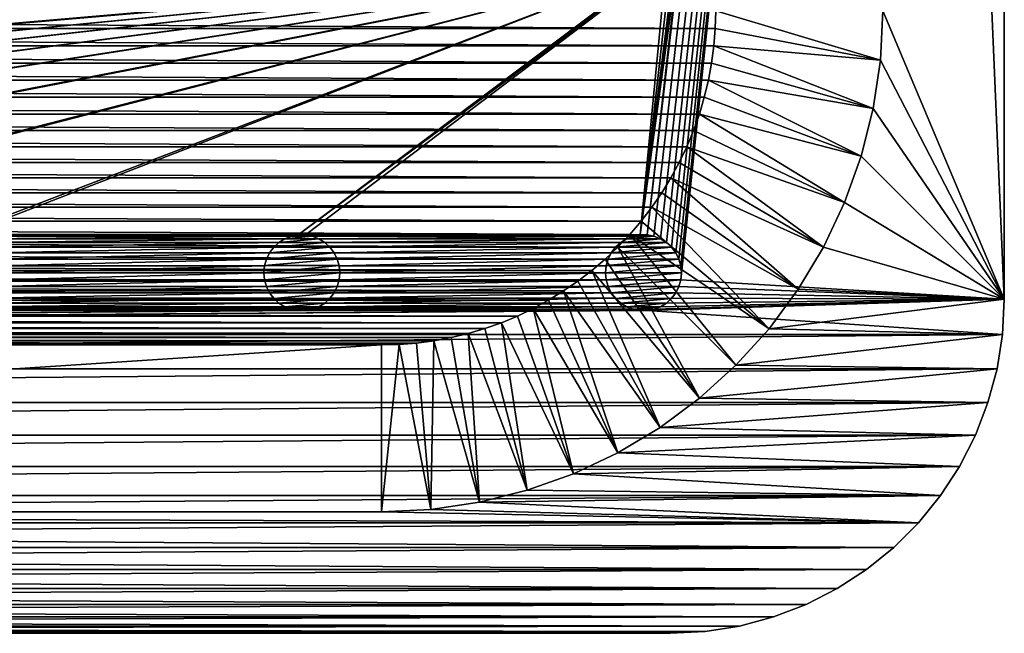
# Model space of a CAD drawing. Header units: metres. Extents: x -125 to 125, y -125 to 125.
# Tile 33 of 71: x 60 to 125, y -125 to -85. Entities that reach past the tile are written whole.
import ezdxf

# ---------------------------------------------------------------- set-up
doc = ezdxf.new("R2010")
doc.units = ezdxf.units.M
doc.layers.add('solid_P35300', color=7, linetype='CONTINUOUS')

msp = doc.modelspace()

# ---------------------------------------------------------------- linework, layer by layer
at = {"layer": 'solid_P35300'}
for points in [[(101.482323, -98.761269, 5.5), (101.932526, -98.845589, 5.5), (125, 103, 5.5)], [(103.705475, -79.215523, 5.5), (101.482323, -98.761269, 5.5), (125, 103, 5.5)], [(101.932526, -98.845589, 5.5), (102.365715, -99.0131, 5.5), (125, 103, 5.5)], [(102.365715, -99.0131, 5.5), (102.755196, -99.254807, 5.5), (125, 103, 5.5)], [(102.755196, -99.254807, 5.5), (103.098366, -99.566902, 5.5), (125, 103, 5.5)], [(103.098366, -99.566902, 5.5), (103.374451, -99.933693, 5.5), (125, 103, 5.5)], [(103.374451, -99.933693, 5.5), (103.581451, -100.347717, 5.5), (125, 103, 5.5)], [(103.581451, -100.347717, 5.5), (103.705475, -100.784477, 5.5), (125, 103, 5.5)], [(103.705475, -101.715523, 5.5), (125, -103, 5.5), (125, 103, 5.5)], [(103.75, -101.25, 5.5), (103.705475, -101.715523, 5.5), (125, 103, 5.5)], [(103.705475, -100.784477, 5.5), (103.75, -101.25, 5.5), (125, 103, 5.5)], [(117, 84, 3.5), (125, 103, 3.5), (125, -103, 3.5)], [(125, 103, 3.5), (125, 103, 5.5), (125, -103, 5.5)], [(125, 103, 3.5), (125, -103, 5.5), (125, -103, 3.5)], [(117, 84, 3.5), (125, -103, 3.5), (117, -84, 3.5)], [(103.705475, -79.215523, 5.5), (101.017677, -98.761269, 5.5), (101.482323, -98.761269, 5.5)], [(103.705475, -79.215523, 5.5), (103.581451, -79.652283, 5.5), (101.017677, -98.761269, 5.5)], [(103.581451, -79.652283, 5.5), (103.374451, -80.066307, 5.5), (101.017677, -98.761269, 5.5)], [(103.374451, -80.066307, 5.5), (103.098366, -80.433098, 5.5), (101.017677, -98.761269, 5.5)], [(78.517677, -98.761269, 5.5), (102.755196, -80.745193, 5.5), (102.365715, -80.9869, 5.5)], [(78.517677, -98.761269, 5.5), (78.982323, -98.761269, 5.5), (102.755196, -80.745193, 5.5)], [(78.517677, -98.761269, 5.5), (102.365715, -80.9869, 5.5), (101.932526, -81.154411, 5.5)], [(78.982323, -98.761269, 5.5), (101.017677, -98.761269, 5.5), (102.755196, -80.745193, 5.5)], [(103.098366, -80.433098, 5.5), (102.755196, -80.745193, 5.5), (101.017677, -98.761269, 5.5)], [(101.482323, -81.238731, 5.5), (-101.482323, -98.761269, 5.5), (-101.017677, -98.761269, 5.5)], [(78.982323, -81.238731, 5.5), (78.517677, -81.238731, 5.5), (-101.482323, -98.761269, 5.5)], [(56.482323, -81.238731, 5.5), (-101.482323, -98.761269, 5.5), (78.517677, -81.238731, 5.5)], [(101.017677, -81.238731, 5.5), (78.982323, -81.238731, 5.5), (-101.482323, -98.761269, 5.5)], [(101.482323, -81.238731, 5.5), (101.017677, -81.238731, 5.5), (-101.482323, -98.761269, 5.5)], [(-78.982323, -98.761269, 5.5), (101.482323, -81.238731, 5.5), (-101.017677, -98.761269, 5.5)], [(-78.982323, -98.761269, 5.5), (-78.517677, -98.761269, 5.5), (101.482323, -81.238731, 5.5)], [(-56.482323, -98.761269, 5.5), (101.482323, -81.238731, 5.5), (-78.517677, -98.761269, 5.5)], [(-56.482323, -98.761269, 5.5), (-56.017677, -98.761269, 5.5), (101.482323, -81.238731, 5.5)], [(-33.982323, -98.761269, 5.5), (101.482323, -81.238731, 5.5), (-56.017677, -98.761269, 5.5)], [(-33.982323, -98.761269, 5.5), (-33.517677, -98.761269, 5.5), (101.482323, -81.238731, 5.5)], [(-11.482323, -98.761269, 5.5), (101.482323, -81.238731, 5.5), (-33.517677, -98.761269, 5.5)], [(-11.482323, -98.761269, 5.5), (-11.017677, -98.761269, 5.5), (101.482323, -81.238731, 5.5)], [(11.017677, -98.761269, 5.5), (101.482323, -81.238731, 5.5), (-11.017677, -98.761269, 5.5)], [(11.017677, -98.761269, 5.5), (101.932526, -81.154411, 5.5), (101.482323, -81.238731, 5.5)], [(11.017677, -98.761269, 5.5), (11.482323, -98.761269, 5.5), (101.932526, -81.154411, 5.5)], [(11.482323, -98.761269, 5.5), (33.517677, -98.761269, 5.5), (101.932526, -81.154411, 5.5)], [(33.517677, -98.761269, 5.5), (33.982323, -98.761269, 5.5), (101.932526, -81.154411, 5.5)], [(33.982323, -98.761269, 5.5), (56.017677, -98.761269, 5.5), (101.932526, -81.154411, 5.5)], [(56.017677, -98.761269, 5.5), (56.482323, -98.761269, 5.5), (101.932526, -81.154411, 5.5)], [(101.932526, -81.154411, 5.5), (56.482323, -98.761269, 5.5), (78.517677, -98.761269, 5.5)], [(105.968353, -85.16066), (-105.968353, -85.16066), (-106, -84)], [(106, -84), (105.968353, -85.16066), (-106, -84)], [(116.838432, -87.249916, 3.5), (105.968353, -85.16066), (106, -84)], [(117, -84, 3.5), (116.838432, -87.249916, 3.5), (106, -84)], [(117, -84, 3.5), (125, -103, 3.5), (116.838432, -87.249916, 3.5)], [(105.877739, -86.309586), (-105.877739, -86.309586), (-105.968353, -85.16066)], [(105.968353, -85.16066), (105.877739, -86.309586), (-105.968353, -85.16066)], [(116.838432, -87.249916, 3.5), (105.877739, -86.309586), (105.968353, -85.16066)], [(105.728157, -87.446785), (-105.728157, -87.446785), (-105.877739, -86.309586)], [(105.877739, -86.309586), (105.728157, -87.446785), (-105.877739, -86.309586)], [(116.365913, -90.437981, 3.5), (105.728157, -87.446785), (105.877739, -86.309586)], [(116.838432, -87.249916, 3.5), (116.365913, -90.437981, 3.5), (105.877739, -86.309586)], [(105.519508, -88.572586), (-105.519508, -88.572586), (-105.728157, -87.446785)], [(105.728157, -87.446785), (105.519508, -88.572586), (-105.728157, -87.446785)], [(116.365913, -90.437981, 3.5), (105.519508, -88.572586), (105.728157, -87.446785)], [(116.838432, -87.249916, 3.5), (125, -103, 3.5), (116.365913, -90.437981, 3.5)], [(105.25032, -89.691872), (-105.25032, -89.691872), (-105.519508, -88.572586)], [(105.519508, -88.572586), (105.25032, -89.691872), (-105.519508, -88.572586)], [(115.577934, -93.579063, 3.5), (105.25032, -89.691872), (105.519508, -88.572586)], [(116.365913, -90.437981, 3.5), (115.577934, -93.579063, 3.5), (105.519508, -88.572586)], [(104.922157, -90.799431), (-104.922157, -90.799431), (-105.25032, -89.691872)], [(105.25032, -89.691872), (104.922157, -90.799431), (-105.25032, -89.691872)], [(115.577934, -93.579063, 3.5), (104.922157, -90.799431), (105.25032, -89.691872)], [(116.365913, -90.437981, 3.5), (125, -103, 3.5), (115.577934, -93.579063, 3.5)], [(104.537773, -91.88623), (-104.537773, -91.88623), (-104.922157, -90.799431)], [(104.922157, -90.799431), (104.537773, -91.88623), (-104.922157, -90.799431)], [(114.488022, -96.628555, 3.5), (104.537773, -91.88623), (104.922157, -90.799431)], [(115.577934, -93.579063, 3.5), (114.488022, -96.628555, 3.5), (104.922157, -90.799431)], [(104.098808, -92.945992), (-104.098808, -92.945992), (-104.537773, -91.88623)], [(104.537773, -91.88623), (104.098808, -92.945992), (-104.537773, -91.88623)], [(114.488022, -96.628555, 3.5), (104.098808, -92.945992), (104.537773, -91.88623)], [(103.602127, -93.986282), (-103.602127, -93.986282), (-104.098808, -92.945992)], [(104.098808, -92.945992), (103.602127, -93.986282), (-104.098808, -92.945992)], [(113.102394, -99.55555, 3.5), (103.602127, -93.986282), (104.098808, -92.945992)], [(114.488022, -96.628555, 3.5), (113.102394, -99.55555, 3.5), (104.098808, -92.945992)], [(103.051003, -95.001488), (-103.051003, -95.001488), (-103.602127, -93.986282)], [(103.602127, -93.986282), (103.051003, -95.001488), (-103.602127, -93.986282)], [(113.102394, -99.55555, 3.5), (103.051003, -95.001488), (103.602127, -93.986282)], [(115.577934, -93.579063, 3.5), (125, -103, 3.5), (114.488022, -96.628555, 3.5)], [(102.449898, -95.983284), (-102.449898, -95.983284), (-103.051003, -95.001488)], [(103.051003, -95.001488), (102.449898, -95.983284), (-103.051003, -95.001488)], [(111.438499, -102.333817, 3.5), (102.449898, -95.983284), (103.051003, -95.001488)], [(113.102394, -99.55555, 3.5), (111.438499, -102.333817, 3.5), (103.051003, -95.001488)], [(101.79969, -96.928932), (-101.79969, -96.928932), (-102.449898, -95.983284)], [(102.449898, -95.983284), (101.79969, -96.928932), (-102.449898, -95.983284)], [(111.438499, -102.333817, 3.5), (101.79969, -96.928932), (102.449898, -95.983284)], [(101.096916, -97.844215), (-101.096916, -97.844215), (-101.79969, -96.928932)], [(101.79969, -96.928932), (101.096916, -97.844215), (-101.79969, -96.928932)], [(109.508461, -104.93425, 3.5), (101.096916, -97.844215), (101.79969, -96.928932)], [(111.438499, -102.333817, 3.5), (109.508461, -104.93425, 3.5), (101.79969, -96.928932)], [(114.488022, -96.628555, 3.5), (125, -103, 3.5), (113.102394, -99.55555, 3.5)], [(100.347137, -98.72245), (-100.347137, -98.72245), (-101.096916, -97.844215)], [(101.096916, -97.844215), (100.347137, -98.72245), (-101.096916, -97.844215)], [(109.508461, -104.93425, 3.5), (100.347137, -98.72245), (101.096916, -97.844215)], [(99.556351, -99.556351), (-99.556351, -99.556351), (-100.347137, -98.72245)], [(100.347137, -98.72245), (99.556351, -99.556351), (-100.347137, -98.72245)], [(56.482323, -98.761269, 5.5), (56.932526, -98.845589, 5.5), (78.517677, -98.761269, 5.5)], [(56.932526, -98.845589, 5.5), (78.067474, -98.845589, 5.5), (78.517677, -98.761269, 5.5)], [(56.932526, -98.845589, 5.5), (57.365715, -99.0131, 5.5), (78.067474, -98.845589, 5.5)], [(57.365715, -99.0131, 5.5), (77.634285, -99.0131, 5.5), (78.067474, -98.845589, 5.5)], [(57.365715, -99.0131, 5.5), (57.755196, -99.254807, 5.5), (77.634285, -99.0131, 5.5)], [(57.755196, -99.254807, 5.5), (77.244804, -99.254807, 5.5), (77.634285, -99.0131, 5.5)], [(77.637993, -99.011444, 8), (77.244804, -99.254807, 5.5), (77.242737, -99.256905, 8)], [(79.862007, -99.011444, 8), (77.637993, -99.011444, 8), (77.242737, -99.256905, 8)], [(80.257263, -99.256905, 8), (79.862007, -99.011444, 8), (77.242737, -99.256905, 8)], [(77.637993, -99.011444, 8), (77.634285, -99.0131, 5.5), (77.244804, -99.254807, 5.5)], [(78.064003, -98.846947, 8), (78.067474, -98.845589, 5.5), (77.634285, -99.0131, 5.5)], [(78.064003, -98.846947, 8), (77.634285, -99.0131, 5.5), (77.637993, -99.011444, 8)], [(79.435997, -98.846947, 8), (78.064003, -98.846947, 8), (77.637993, -99.011444, 8)], [(79.862007, -99.011444, 8), (79.435997, -98.846947, 8), (77.637993, -99.011444, 8)], [(78.521812, -98.761147, 8), (78.067474, -98.845589, 5.5), (78.064003, -98.846947, 8)], [(78.978188, -98.761147, 8), (78.521812, -98.761147, 8), (78.064003, -98.846947, 8)], [(79.435997, -98.846947, 8), (78.978188, -98.761147, 8), (78.064003, -98.846947, 8)], [(78.521812, -98.761147, 8), (78.517677, -98.761269, 5.5), (78.067474, -98.845589, 5.5)], [(78.978188, -98.761147, 8), (78.982323, -98.761269, 5.5), (78.517677, -98.761269, 5.5)], [(78.978188, -98.761147, 8), (78.517677, -98.761269, 5.5), (78.521812, -98.761147, 8)], [(79.435997, -98.846947, 8), (78.982323, -98.761269, 5.5), (78.978188, -98.761147, 8)], [(78.982323, -98.761269, 5.5), (79.432526, -98.845589, 5.5), (101.017677, -98.761269, 5.5)], [(79.435997, -98.846947, 8), (79.432526, -98.845589, 5.5), (78.982323, -98.761269, 5.5)], [(79.432526, -98.845589, 5.5), (100.567474, -98.845589, 5.5), (101.017677, -98.761269, 5.5)], [(79.432526, -98.845589, 5.5), (79.865715, -99.0131, 5.5), (100.567474, -98.845589, 5.5)], [(79.862007, -99.011444, 8), (79.865715, -99.0131, 5.5), (79.432526, -98.845589, 5.5)], [(79.862007, -99.011444, 8), (79.432526, -98.845589, 5.5), (79.435997, -98.846947, 8)], [(80.257263, -99.256905, 8), (79.865715, -99.0131, 5.5), (79.862007, -99.011444, 8)], [(79.865715, -99.0131, 5.5), (100.134285, -99.0131, 5.5), (100.567474, -98.845589, 5.5)], [(79.865715, -99.0131, 5.5), (80.255196, -99.254807, 5.5), (100.134285, -99.0131, 5.5)], [(80.257263, -99.256905, 8), (80.255196, -99.254807, 5.5), (79.865715, -99.0131, 5.5)], [(80.255196, -99.254807, 5.5), (99.744804, -99.254807, 5.5), (100.134285, -99.0131, 5.5)], [(107.334526, -107.334526, 3.5), (99.556351, -99.556351), (100.347137, -98.72245)], [(100.137993, -99.011444, 8), (99.744804, -99.254807, 5.5), (99.742737, -99.256905, 8)], [(102.362007, -99.011444, 8), (100.137993, -99.011444, 8), (99.742737, -99.256905, 8)], [(102.757263, -99.256905, 8), (102.362007, -99.011444, 8), (99.742737, -99.256905, 8)], [(100.137993, -99.011444, 8), (100.134285, -99.0131, 5.5), (99.744804, -99.254807, 5.5)], [(100.564003, -98.846947, 8), (100.567474, -98.845589, 5.5), (100.134285, -99.0131, 5.5)], [(100.564003, -98.846947, 8), (100.134285, -99.0131, 5.5), (100.137993, -99.011444, 8)], [(101.935997, -98.846947, 8), (100.564003, -98.846947, 8), (100.137993, -99.011444, 8)], [(102.362007, -99.011444, 8), (101.935997, -98.846947, 8), (100.137993, -99.011444, 8)], [(109.508461, -104.93425, 3.5), (107.334526, -107.334526, 3.5), (100.347137, -98.72245)], [(101.021812, -98.761147, 8), (100.567474, -98.845589, 5.5), (100.564003, -98.846947, 8)], [(101.478188, -98.761147, 8), (101.021812, -98.761147, 8), (100.564003, -98.846947, 8)], [(101.935997, -98.846947, 8), (101.478188, -98.761147, 8), (100.564003, -98.846947, 8)], [(101.021812, -98.761147, 8), (101.017677, -98.761269, 5.5), (100.567474, -98.845589, 5.5)], [(101.478188, -98.761147, 8), (101.482323, -98.761269, 5.5), (101.017677, -98.761269, 5.5)], [(101.478188, -98.761147, 8), (101.017677, -98.761269, 5.5), (101.021812, -98.761147, 8)], [(101.935997, -98.846947, 8), (101.482323, -98.761269, 5.5), (101.478188, -98.761147, 8)], [(101.935997, -98.846947, 8), (101.932526, -98.845589, 5.5), (101.482323, -98.761269, 5.5)], [(102.362007, -99.011444, 8), (102.365715, -99.0131, 5.5), (101.932526, -98.845589, 5.5)], [(102.362007, -99.011444, 8), (101.932526, -98.845589, 5.5), (101.935997, -98.846947, 8)], [(102.757263, -99.256905, 8), (102.365715, -99.0131, 5.5), (102.362007, -99.011444, 8)], [(102.757263, -99.256905, 8), (102.755196, -99.254807, 5.5), (102.365715, -99.0131, 5.5)], [(98.72245, -100.347137), (-98.72245, -100.347137), (-99.556351, -99.556351)], [(99.556351, -99.556351), (98.72245, -100.347137), (-99.556351, -99.556351)], [(57.755196, -99.254807, 5.5), (58.098362, -99.566902, 5.5), (77.244804, -99.254807, 5.5)], [(58.098362, -99.566902, 5.5), (76.901634, -99.566902, 5.5), (77.244804, -99.254807, 5.5)], [(58.098362, -99.566902, 5.5), (58.374451, -99.933693, 5.5), (76.901634, -99.566902, 5.5)], [(58.374451, -99.933693, 5.5), (76.625549, -99.933693, 5.5), (76.901634, -99.566902, 5.5)], [(76.904007, -99.564438, 8), (76.625549, -99.933693, 5.5), (76.624977, -99.935532, 8)], [(80.595993, -99.564438, 8), (76.904007, -99.564438, 8), (76.624977, -99.935532, 8)], [(80.875023, -99.935532, 8), (80.595993, -99.564438, 8), (76.624977, -99.935532, 8)], [(76.904007, -99.564438, 8), (76.901634, -99.566902, 5.5), (76.625549, -99.933693, 5.5)], [(77.242737, -99.256905, 8), (77.244804, -99.254807, 5.5), (76.901634, -99.566902, 5.5)], [(77.242737, -99.256905, 8), (76.901634, -99.566902, 5.5), (76.904007, -99.564438, 8)], [(80.257263, -99.256905, 8), (77.242737, -99.256905, 8), (76.904007, -99.564438, 8)], [(80.595993, -99.564438, 8), (80.257263, -99.256905, 8), (76.904007, -99.564438, 8)], [(80.255196, -99.254807, 5.5), (80.598366, -99.566902, 5.5), (99.744804, -99.254807, 5.5)], [(80.595993, -99.564438, 8), (80.598366, -99.566902, 5.5), (80.255196, -99.254807, 5.5)], [(80.595993, -99.564438, 8), (80.255196, -99.254807, 5.5), (80.257263, -99.256905, 8)], [(80.875023, -99.935532, 8), (80.598366, -99.566902, 5.5), (80.595993, -99.564438, 8)], [(80.598366, -99.566902, 5.5), (99.401634, -99.566902, 5.5), (99.744804, -99.254807, 5.5)], [(80.598366, -99.566902, 5.5), (80.874451, -99.933693, 5.5), (99.401634, -99.566902, 5.5)], [(80.875023, -99.935532, 8), (80.874451, -99.933693, 5.5), (80.598366, -99.566902, 5.5)], [(80.874451, -99.933693, 5.5), (99.125549, -99.933693, 5.5), (99.401634, -99.566902, 5.5)], [(104.93425, -109.508461, 3.5), (98.72245, -100.347137), (99.556351, -99.556351)], [(99.404007, -99.564438, 8), (99.125549, -99.933693, 5.5), (99.124977, -99.935532, 8)], [(103.095993, -99.564438, 8), (99.404007, -99.564438, 8), (99.124977, -99.935532, 8)], [(103.375023, -99.935532, 8), (103.095993, -99.564438, 8), (99.124977, -99.935532, 8)], [(99.404007, -99.564438, 8), (99.401634, -99.566902, 5.5), (99.125549, -99.933693, 5.5)], [(99.742737, -99.256905, 8), (99.744804, -99.254807, 5.5), (99.401634, -99.566902, 5.5)], [(99.742737, -99.256905, 8), (99.401634, -99.566902, 5.5), (99.404007, -99.564438, 8)], [(102.757263, -99.256905, 8), (99.742737, -99.256905, 8), (99.404007, -99.564438, 8)], [(103.095993, -99.564438, 8), (102.757263, -99.256905, 8), (99.404007, -99.564438, 8)], [(107.334526, -107.334526, 3.5), (104.93425, -109.508461, 3.5), (99.556351, -99.556351)], [(103.095993, -99.564438, 8), (103.098366, -99.566902, 5.5), (102.755196, -99.254807, 5.5)], [(103.095993, -99.564438, 8), (102.755196, -99.254807, 5.5), (102.757263, -99.256905, 8)], [(103.375023, -99.935532, 8), (103.098366, -99.566902, 5.5), (103.095993, -99.564438, 8)], [(103.375023, -99.935532, 8), (103.374451, -99.933693, 5.5), (103.098366, -99.566902, 5.5)], [(113.102394, -99.55555, 3.5), (125, -103, 3.5), (111.438499, -102.333817, 3.5)], [(97.844215, -101.096916), (-97.844215, -101.096916), (-98.72245, -100.347137)], [(98.72245, -100.347137), (97.844215, -101.096916), (-98.72245, -100.347137)], [(58.374451, -99.933693, 5.5), (58.581455, -100.347717, 5.5), (76.625549, -99.933693, 5.5)], [(58.581455, -100.347717, 5.5), (76.418549, -100.347717, 5.5), (76.625549, -99.933693, 5.5)], [(58.581455, -100.347717, 5.5), (58.705479, -100.784477, 5.5), (76.418549, -100.347717, 5.5)], [(58.705479, -100.784477, 5.5), (76.294525, -100.784477, 5.5), (76.418549, -100.347717, 5.5)], [(76.419373, -100.345535, 8), (76.418549, -100.347717, 5.5), (76.294525, -100.784477, 5.5)], [(76.419373, -100.345535, 8), (76.294525, -100.784477, 5.5), (76.295753, -100.781639, 8)], [(81.080627, -100.345535, 8), (76.419373, -100.345535, 8), (76.295753, -100.781639, 8)], [(81.204247, -100.781639, 8), (81.080627, -100.345535, 8), (76.295753, -100.781639, 8)], [(76.624977, -99.935532, 8), (76.625549, -99.933693, 5.5), (76.418549, -100.347717, 5.5)], [(76.624977, -99.935532, 8), (76.418549, -100.347717, 5.5), (76.419373, -100.345535, 8)], [(80.875023, -99.935532, 8), (76.624977, -99.935532, 8), (76.419373, -100.345535, 8)], [(81.080627, -100.345535, 8), (80.875023, -99.935532, 8), (76.419373, -100.345535, 8)], [(80.874451, -99.933693, 5.5), (81.081451, -100.347717, 5.5), (99.125549, -99.933693, 5.5)], [(81.080627, -100.345535, 8), (81.081451, -100.347717, 5.5), (80.874451, -99.933693, 5.5)], [(81.080627, -100.345535, 8), (80.874451, -99.933693, 5.5), (80.875023, -99.935532, 8)], [(81.204247, -100.781639, 8), (81.081451, -100.347717, 5.5), (81.080627, -100.345535, 8)], [(81.081451, -100.347717, 5.5), (98.918549, -100.347717, 5.5), (99.125549, -99.933693, 5.5)], [(81.081451, -100.347717, 5.5), (81.205475, -100.784477, 5.5), (98.918549, -100.347717, 5.5)], [(81.204247, -100.781639, 8), (81.205475, -100.784477, 5.5), (81.081451, -100.347717, 5.5)], [(81.205475, -100.784477, 5.5), (98.794525, -100.784477, 5.5), (98.918549, -100.347717, 5.5)], [(104.93425, -109.508461, 3.5), (97.844215, -101.096916), (98.72245, -100.347137)], [(98.919373, -100.345535, 8), (98.918549, -100.347717, 5.5), (98.794525, -100.784477, 5.5)], [(98.919373, -100.345535, 8), (98.794525, -100.784477, 5.5), (98.795753, -100.781639, 8)], [(103.580627, -100.345535, 8), (98.919373, -100.345535, 8), (98.795753, -100.781639, 8)], [(103.704247, -100.781639, 8), (103.580627, -100.345535, 8), (98.795753, -100.781639, 8)], [(99.124977, -99.935532, 8), (99.125549, -99.933693, 5.5), (98.918549, -100.347717, 5.5)], [(99.124977, -99.935532, 8), (98.918549, -100.347717, 5.5), (98.919373, -100.345535, 8)], [(103.375023, -99.935532, 8), (99.124977, -99.935532, 8), (98.919373, -100.345535, 8)], [(103.580627, -100.345535, 8), (103.375023, -99.935532, 8), (98.919373, -100.345535, 8)], [(103.580627, -100.345535, 8), (103.581451, -100.347717, 5.5), (103.374451, -99.933693, 5.5)], [(103.580627, -100.345535, 8), (103.374451, -99.933693, 5.5), (103.375023, -99.935532, 8)], [(103.704247, -100.781639, 8), (103.581451, -100.347717, 5.5), (103.580627, -100.345535, 8)], [(103.704247, -100.781639, 8), (103.705475, -100.784477, 5.5), (103.581451, -100.347717, 5.5)], [(96.928932, -101.79969), (-96.928932, -101.79969), (-97.844215, -101.096916)], [(97.844215, -101.096916), (96.928932, -101.79969), (-97.844215, -101.096916)], [(58.705479, -100.784477, 5.5), (58.75, -101.25, 5.5), (76.294525, -100.784477, 5.5)], [(58.75, -101.25, 5.5), (76.25, -101.25, 5.5), (76.294525, -100.784477, 5.5)], [(76.295753, -100.781639, 8), (76.294525, -100.784477, 5.5), (76.25, -101.25, 5.5)], [(76.295753, -100.781639, 8), (76.25, -101.25, 5.5), (76.25, -101.25, 8)], [(81.204247, -100.781639, 8), (76.295753, -100.781639, 8), (76.25, -101.25, 8)], [(81.25, -101.25, 8), (81.204247, -100.781639, 8), (76.25, -101.25, 8)], [(81.25, -101.25, 8), (81.205475, -100.784477, 5.5), (81.204247, -100.781639, 8)], [(81.205475, -100.784477, 5.5), (81.25, -101.25, 5.5), (98.794525, -100.784477, 5.5)], [(81.25, -101.25, 8), (81.25, -101.25, 5.5), (81.205475, -100.784477, 5.5)], [(81.25, -101.25, 5.5), (98.75, -101.25, 5.5), (98.794525, -100.784477, 5.5)], [(102.333817, -111.438499, 3.5), (96.928932, -101.79969), (97.844215, -101.096916)], [(104.93425, -109.508461, 3.5), (102.333817, -111.438499, 3.5), (97.844215, -101.096916)], [(98.795753, -100.781639, 8), (98.794525, -100.784477, 5.5), (98.75, -101.25, 5.5)], [(98.795753, -100.781639, 8), (98.75, -101.25, 5.5), (98.75, -101.25, 8)], [(103.704247, -100.781639, 8), (98.795753, -100.781639, 8), (98.75, -101.25, 8)], [(103.75, -101.25, 8), (103.704247, -100.781639, 8), (98.75, -101.25, 8)], [(103.75, -101.25, 8), (103.705475, -100.784477, 5.5), (103.704247, -100.781639, 8)], [(103.75, -101.25, 8), (103.75, -101.25, 5.5), (103.705475, -100.784477, 5.5)], [(58.581455, -102.152283, 5.5), (76.418549, -102.152283, 5.5), (76.294525, -101.715523, 5.5)], [(58.705479, -101.715523, 5.5), (58.581455, -102.152283, 5.5), (76.294525, -101.715523, 5.5)], [(58.705479, -101.715523, 5.5), (76.294525, -101.715523, 5.5), (76.25, -101.25, 5.5)], [(58.75, -101.25, 5.5), (58.705479, -101.715523, 5.5), (76.25, -101.25, 5.5)], [(76.25, -101.25, 8), (76.25, -101.25, 5.5), (76.294525, -101.715523, 5.5)], [(76.295753, -101.718361, 8), (76.25, -101.25, 8), (76.294525, -101.715523, 5.5)], [(76.295753, -101.718361, 8), (81.25, -101.25, 8), (76.25, -101.25, 8)], [(76.295753, -101.718361, 8), (76.294525, -101.715523, 5.5), (76.418549, -102.152283, 5.5)], [(76.295753, -101.718361, 8), (81.204247, -101.718361, 8), (81.25, -101.25, 8)], [(76.295753, -101.718361, 8), (76.418549, -102.152283, 5.5), (76.419373, -102.154465, 8)], [(76.295753, -101.718361, 8), (76.419373, -102.154465, 8), (81.204247, -101.718361, 8)], [(76.419373, -102.154465, 8), (81.080627, -102.154465, 8), (81.204247, -101.718361, 8)], [(81.080627, -102.154465, 8), (81.081451, -102.152283, 5.5), (81.205475, -101.715523, 5.5)], [(81.080627, -102.154465, 8), (81.205475, -101.715523, 5.5), (81.204247, -101.718361, 8)], [(81.081451, -102.152283, 5.5), (98.918549, -102.152283, 5.5), (98.794525, -101.715523, 5.5)], [(81.205475, -101.715523, 5.5), (81.081451, -102.152283, 5.5), (98.794525, -101.715523, 5.5)], [(81.204247, -101.718361, 8), (81.205475, -101.715523, 5.5), (81.25, -101.25, 5.5)], [(81.204247, -101.718361, 8), (81.25, -101.25, 5.5), (81.25, -101.25, 8)], [(81.205475, -101.715523, 5.5), (98.794525, -101.715523, 5.5), (98.75, -101.25, 5.5)], [(81.25, -101.25, 5.5), (81.205475, -101.715523, 5.5), (98.75, -101.25, 5.5)], [(98.75, -101.25, 8), (98.75, -101.25, 5.5), (98.794525, -101.715523, 5.5)], [(98.795753, -101.718361, 8), (98.75, -101.25, 8), (98.794525, -101.715523, 5.5)], [(98.795753, -101.718361, 8), (103.75, -101.25, 8), (98.75, -101.25, 8)], [(98.795753, -101.718361, 8), (98.794525, -101.715523, 5.5), (98.918549, -102.152283, 5.5)], [(98.795753, -101.718361, 8), (103.704247, -101.718361, 8), (103.75, -101.25, 8)], [(98.795753, -101.718361, 8), (98.918549, -102.152283, 5.5), (98.919373, -102.154465, 8)], [(98.795753, -101.718361, 8), (98.919373, -102.154465, 8), (103.704247, -101.718361, 8)], [(98.919373, -102.154465, 8), (103.580627, -102.154465, 8), (103.704247, -101.718361, 8)], [(103.580627, -102.154465, 8), (103.581451, -102.152283, 5.5), (103.705475, -101.715523, 5.5)], [(103.580627, -102.154465, 8), (103.705475, -101.715523, 5.5), (103.704247, -101.718361, 8)], [(103.705475, -101.715523, 5.5), (103.581451, -102.152283, 5.5), (125, -103, 5.5)], [(103.704247, -101.718361, 8), (103.705475, -101.715523, 5.5), (103.75, -101.25, 5.5)], [(103.704247, -101.718361, 8), (103.75, -101.25, 5.5), (103.75, -101.25, 8)], [(95.983284, -102.449898), (-95.983284, -102.449898), (-96.928932, -101.79969)], [(96.928932, -101.79969), (95.983284, -102.449898), (-96.928932, -101.79969)], [(58.374451, -102.566307, 5.5), (76.625549, -102.566307, 5.5), (76.418549, -102.152283, 5.5)], [(58.581455, -102.152283, 5.5), (58.374451, -102.566307, 5.5), (76.418549, -102.152283, 5.5)], [(76.419373, -102.154465, 8), (76.418549, -102.152283, 5.5), (76.625549, -102.566307, 5.5)], [(76.419373, -102.154465, 8), (76.625549, -102.566307, 5.5), (76.624977, -102.564468, 8)], [(76.419373, -102.154465, 8), (76.624977, -102.564468, 8), (81.080627, -102.154465, 8)], [(76.624977, -102.564468, 8), (80.875023, -102.564468, 8), (81.080627, -102.154465, 8)], [(80.874451, -102.566307, 5.5), (99.125549, -102.566307, 5.5), (98.918549, -102.152283, 5.5)], [(81.081451, -102.152283, 5.5), (80.874451, -102.566307, 5.5), (98.918549, -102.152283, 5.5)], [(80.875023, -102.564468, 8), (80.874451, -102.566307, 5.5), (81.081451, -102.152283, 5.5)], [(80.875023, -102.564468, 8), (81.081451, -102.152283, 5.5), (81.080627, -102.154465, 8)], [(102.333817, -111.438499, 3.5), (95.983284, -102.449898), (96.928932, -101.79969)], [(98.919373, -102.154465, 8), (98.918549, -102.152283, 5.5), (99.125549, -102.566307, 5.5)], [(98.919373, -102.154465, 8), (99.125549, -102.566307, 5.5), (99.124977, -102.564468, 8)], [(98.919373, -102.154465, 8), (99.124977, -102.564468, 8), (103.580627, -102.154465, 8)], [(99.124977, -102.564468, 8), (103.375023, -102.564468, 8), (103.580627, -102.154465, 8)], [(103.581451, -102.152283, 5.5), (103.374451, -102.566307, 5.5), (125, -103, 5.5)], [(103.375023, -102.564468, 8), (103.374451, -102.566307, 5.5), (103.581451, -102.152283, 5.5)], [(103.375023, -102.564468, 8), (103.581451, -102.152283, 5.5), (103.580627, -102.154465, 8)], [(111.438499, -102.333817, 3.5), (125, -103, 3.5), (109.508461, -104.93425, 3.5)], [(95.001488, -103.051003), (-95.001488, -103.051003), (-95.983284, -102.449898)], [(95.983284, -102.449898), (95.001488, -103.051003), (-95.983284, -102.449898)], [(93.986282, -103.602127), (-93.986282, -103.602127), (-95.001488, -103.051003)], [(95.001488, -103.051003), (93.986282, -103.602127), (-95.001488, -103.051003)], [(57.755196, -103.245193, 5.5), (77.244804, -103.245193, 5.5), (76.901634, -102.933098, 5.5)], [(58.098362, -102.933098, 5.5), (57.755196, -103.245193, 5.5), (76.901634, -102.933098, 5.5)], [(58.098362, -102.933098, 5.5), (76.901634, -102.933098, 5.5), (76.625549, -102.566307, 5.5)], [(58.374451, -102.566307, 5.5), (58.098362, -102.933098, 5.5), (76.625549, -102.566307, 5.5)], [(76.624977, -102.564468, 8), (76.625549, -102.566307, 5.5), (76.901634, -102.933098, 5.5)], [(76.624977, -102.564468, 8), (76.901634, -102.933098, 5.5), (76.904007, -102.935562, 8)], [(76.624977, -102.564468, 8), (76.904007, -102.935562, 8), (80.875023, -102.564468, 8)], [(76.904007, -102.935562, 8), (76.901634, -102.933098, 5.5), (77.244804, -103.245193, 5.5)], [(76.904007, -102.935562, 8), (80.595993, -102.935562, 8), (80.875023, -102.564468, 8)], [(76.904007, -102.935562, 8), (77.244804, -103.245193, 5.5), (77.242737, -103.243095, 8)], [(76.904007, -102.935562, 8), (77.242737, -103.243095, 8), (80.595993, -102.935562, 8)], [(77.242737, -103.243095, 8), (80.257263, -103.243095, 8), (80.595993, -102.935562, 8)], [(80.255196, -103.245193, 5.5), (99.744804, -103.245193, 5.5), (99.401634, -102.933098, 5.5)], [(80.598366, -102.933098, 5.5), (80.255196, -103.245193, 5.5), (99.401634, -102.933098, 5.5)], [(80.257263, -103.243095, 8), (80.255196, -103.245193, 5.5), (80.598366, -102.933098, 5.5)], [(80.257263, -103.243095, 8), (80.598366, -102.933098, 5.5), (80.595993, -102.935562, 8)], [(80.595993, -102.935562, 8), (80.874451, -102.566307, 5.5), (80.875023, -102.564468, 8)], [(80.595993, -102.935562, 8), (80.598366, -102.933098, 5.5), (80.874451, -102.566307, 5.5)], [(80.598366, -102.933098, 5.5), (99.401634, -102.933098, 5.5), (99.125549, -102.566307, 5.5)], [(80.874451, -102.566307, 5.5), (80.598366, -102.933098, 5.5), (99.125549, -102.566307, 5.5)], [(99.55555, -113.102394, 3.5), (93.986282, -103.602127), (95.001488, -103.051003)], [(99.55555, -113.102394, 3.5), (95.001488, -103.051003), (95.983284, -102.449898)], [(102.333817, -111.438499, 3.5), (99.55555, -113.102394, 3.5), (95.983284, -102.449898)], [(99.124977, -102.564468, 8), (99.125549, -102.566307, 5.5), (99.401634, -102.933098, 5.5)], [(99.124977, -102.564468, 8), (99.401634, -102.933098, 5.5), (99.404007, -102.935562, 8)], [(99.124977, -102.564468, 8), (99.404007, -102.935562, 8), (103.375023, -102.564468, 8)], [(99.404007, -102.935562, 8), (99.401634, -102.933098, 5.5), (99.744804, -103.245193, 5.5)], [(99.404007, -102.935562, 8), (103.095993, -102.935562, 8), (103.375023, -102.564468, 8)], [(99.404007, -102.935562, 8), (99.744804, -103.245193, 5.5), (99.742737, -103.243095, 8)], [(99.404007, -102.935562, 8), (99.742737, -103.243095, 8), (103.095993, -102.935562, 8)], [(99.742737, -103.243095, 8), (102.757263, -103.243095, 8), (103.095993, -102.935562, 8)], [(101.482323, -103.738731, 5.5), (124.877739, -105.309586, 5.5), (125, -103, 5.5)], [(101.932526, -103.654411, 5.5), (101.482323, -103.738731, 5.5), (125, -103, 5.5)], [(102.365715, -103.4869, 5.5), (101.932526, -103.654411, 5.5), (125, -103, 5.5)], [(102.755196, -103.245193, 5.5), (102.365715, -103.4869, 5.5), (125, -103, 5.5)], [(103.098366, -102.933098, 5.5), (102.755196, -103.245193, 5.5), (125, -103, 5.5)], [(102.757263, -103.243095, 8), (102.755196, -103.245193, 5.5), (103.098366, -102.933098, 5.5)], [(102.757263, -103.243095, 8), (103.098366, -102.933098, 5.5), (103.095993, -102.935562, 8)], [(103.095993, -102.935562, 8), (103.374451, -102.566307, 5.5), (103.375023, -102.564468, 8)], [(103.095993, -102.935562, 8), (103.098366, -102.933098, 5.5), (103.374451, -102.566307, 5.5)], [(103.374451, -102.566307, 5.5), (103.098366, -102.933098, 5.5), (125, -103, 5.5)], [(109.508461, -104.93425, 3.5), (125, -103, 3.5), (124.877739, -105.309586, 3.5)], [(125, -103, 3.5), (125, -103, 5.5), (124.877739, -105.309586, 5.5)], [(124.877739, -105.309586, 3.5), (125, -103, 3.5), (124.877739, -105.309586, 5.5)], [(92.945992, -104.098808), (-92.945992, -104.098808), (-93.986282, -103.602127)], [(93.986282, -103.602127), (92.945992, -104.098808), (-93.986282, -103.602127)], [(56.482323, -103.738731, 5.5), (78.517677, -103.738731, 5.5), (78.067474, -103.654411, 5.5)], [(56.932526, -103.654411, 5.5), (56.482323, -103.738731, 5.5), (78.067474, -103.654411, 5.5)], [(56.932526, -103.654411, 5.5), (78.067474, -103.654411, 5.5), (77.634285, -103.4869, 5.5)], [(57.365715, -103.4869, 5.5), (56.932526, -103.654411, 5.5), (77.634285, -103.4869, 5.5)], [(57.365715, -103.4869, 5.5), (77.634285, -103.4869, 5.5), (77.244804, -103.245193, 5.5)], [(57.755196, -103.245193, 5.5), (57.365715, -103.4869, 5.5), (77.244804, -103.245193, 5.5)], [(77.242737, -103.243095, 8), (77.244804, -103.245193, 5.5), (77.634285, -103.4869, 5.5)], [(77.242737, -103.243095, 8), (77.634285, -103.4869, 5.5), (77.637993, -103.488556, 8)], [(77.242737, -103.243095, 8), (77.637993, -103.488556, 8), (80.257263, -103.243095, 8)], [(77.637993, -103.488556, 8), (77.634285, -103.4869, 5.5), (78.067474, -103.654411, 5.5)], [(77.637993, -103.488556, 8), (79.862007, -103.488556, 8), (80.257263, -103.243095, 8)], [(77.637993, -103.488556, 8), (78.067474, -103.654411, 5.5), (78.064003, -103.653053, 8)], [(77.637993, -103.488556, 8), (78.064003, -103.653053, 8), (79.862007, -103.488556, 8)], [(78.064003, -103.653053, 8), (79.435997, -103.653053, 8), (79.862007, -103.488556, 8)], [(78.064003, -103.653053, 8), (78.067474, -103.654411, 5.5), (78.517677, -103.738731, 5.5)], [(78.064003, -103.653053, 8), (78.517677, -103.738731, 5.5), (78.521812, -103.738853, 8)], [(78.064003, -103.653053, 8), (78.521812, -103.738853, 8), (79.435997, -103.653053, 8)], [(78.521812, -103.738853, 8), (78.978188, -103.738853, 8), (79.435997, -103.653053, 8)], [(78.978188, -103.738853, 8), (79.432526, -103.654411, 5.5), (79.435997, -103.653053, 8)], [(78.978188, -103.738853, 8), (78.982323, -103.738731, 5.5), (79.432526, -103.654411, 5.5)], [(78.982323, -103.738731, 5.5), (101.017677, -103.738731, 5.5), (100.567474, -103.654411, 5.5)], [(79.432526, -103.654411, 5.5), (78.982323, -103.738731, 5.5), (100.567474, -103.654411, 5.5)], [(79.432526, -103.654411, 5.5), (100.567474, -103.654411, 5.5), (100.134285, -103.4869, 5.5)], [(79.865715, -103.4869, 5.5), (79.432526, -103.654411, 5.5), (100.134285, -103.4869, 5.5)], [(79.435997, -103.653053, 8), (79.432526, -103.654411, 5.5), (79.865715, -103.4869, 5.5)], [(79.435997, -103.653053, 8), (79.865715, -103.4869, 5.5), (79.862007, -103.488556, 8)], [(79.862007, -103.488556, 8), (80.255196, -103.245193, 5.5), (80.257263, -103.243095, 8)], [(79.862007, -103.488556, 8), (79.865715, -103.4869, 5.5), (80.255196, -103.245193, 5.5)], [(79.865715, -103.4869, 5.5), (100.134285, -103.4869, 5.5), (99.744804, -103.245193, 5.5)], [(80.255196, -103.245193, 5.5), (79.865715, -103.4869, 5.5), (99.744804, -103.245193, 5.5)], [(96.628555, -114.488022, 3.5), (92.945992, -104.098808), (93.986282, -103.602127)], [(99.55555, -113.102394, 3.5), (96.628555, -114.488022, 3.5), (93.986282, -103.602127)], [(99.742737, -103.243095, 8), (99.744804, -103.245193, 5.5), (100.134285, -103.4869, 5.5)], [(99.742737, -103.243095, 8), (100.134285, -103.4869, 5.5), (100.137993, -103.488556, 8)], [(99.742737, -103.243095, 8), (100.137993, -103.488556, 8), (102.757263, -103.243095, 8)], [(100.137993, -103.488556, 8), (100.134285, -103.4869, 5.5), (100.567474, -103.654411, 5.5)], [(100.137993, -103.488556, 8), (102.362007, -103.488556, 8), (102.757263, -103.243095, 8)], [(100.137993, -103.488556, 8), (100.567474, -103.654411, 5.5), (100.564003, -103.653053, 8)], [(100.137993, -103.488556, 8), (100.564003, -103.653053, 8), (102.362007, -103.488556, 8)], [(100.564003, -103.653053, 8), (101.935997, -103.653053, 8), (102.362007, -103.488556, 8)], [(100.564003, -103.653053, 8), (100.567474, -103.654411, 5.5), (101.017677, -103.738731, 5.5)], [(100.564003, -103.653053, 8), (101.017677, -103.738731, 5.5), (101.021812, -103.738853, 8)], [(100.564003, -103.653053, 8), (101.021812, -103.738853, 8), (101.935997, -103.653053, 8)], [(101.021812, -103.738853, 8), (101.478188, -103.738853, 8), (101.935997, -103.653053, 8)], [(101.478188, -103.738853, 8), (101.932526, -103.654411, 5.5), (101.935997, -103.653053, 8)], [(101.478188, -103.738853, 8), (101.482323, -103.738731, 5.5), (101.932526, -103.654411, 5.5)], [(101.935997, -103.653053, 8), (101.932526, -103.654411, 5.5), (102.365715, -103.4869, 5.5)], [(101.935997, -103.653053, 8), (102.365715, -103.4869, 5.5), (102.362007, -103.488556, 8)], [(102.362007, -103.488556, 8), (102.755196, -103.245193, 5.5), (102.757263, -103.243095, 8)], [(102.362007, -103.488556, 8), (102.365715, -103.4869, 5.5), (102.755196, -103.245193, 5.5)], [(101.482323, -103.738731, 5.5), (-124.877739, -105.309586, 5.5), (124.877739, -105.309586, 5.5)], [(101.482323, -103.738731, 5.5), (101.017677, -103.738731, 5.5), (-124.877739, -105.309586, 5.5)], [(78.982323, -103.738731, 5.5), (-124.877739, -105.309586, 5.5), (101.017677, -103.738731, 5.5)], [(78.982323, -103.738731, 5.5), (78.517677, -103.738731, 5.5), (-124.877739, -105.309586, 5.5)], [(56.482323, -103.738731, 5.5), (-124.877739, -105.309586, 5.5), (78.517677, -103.738731, 5.5)], [(91.88623, -104.537773), (-91.88623, -104.537773), (-92.945992, -104.098808)], [(92.945992, -104.098808), (91.88623, -104.537773), (-92.945992, -104.098808)], [(78.521812, -103.738853, 8), (78.517677, -103.738731, 5.5), (78.982323, -103.738731, 5.5)], [(78.521812, -103.738853, 8), (78.982323, -103.738731, 5.5), (78.978188, -103.738853, 8)], [(96.628555, -114.488022, 3.5), (91.88623, -104.537773), (92.945992, -104.098808)], [(101.021812, -103.738853, 8), (101.017677, -103.738731, 5.5), (101.482323, -103.738731, 5.5)], [(101.021812, -103.738853, 8), (101.482323, -103.738731, 5.5), (101.478188, -103.738853, 8)], [(90.799431, -104.922157), (-90.799431, -104.922157), (-91.88623, -104.537773)], [(91.88623, -104.537773), (90.799431, -104.922157), (-91.88623, -104.537773)], [(89.691872, -105.25032), (-89.691872, -105.25032), (-90.799431, -104.922157)], [(90.799431, -104.922157), (89.691872, -105.25032), (-90.799431, -104.922157)], [(93.579063, -115.577934, 3.5), (89.691872, -105.25032), (90.799431, -104.922157)], [(93.579063, -115.577934, 3.5), (90.799431, -104.922157), (91.88623, -104.537773)], [(96.628555, -114.488022, 3.5), (93.579063, -115.577934, 3.5), (91.88623, -104.537773)], [(109.508461, -104.93425, 3.5), (124.877739, -105.309586, 3.5), (107.334526, -107.334526, 3.5)], [(-124.877739, -105.309586, 5.5), (-124.519508, -107.572586, 5.5), (124.877739, -105.309586, 5.5)], [(-124.519508, -107.572586, 5.5), (124.519508, -107.572586, 5.5), (124.877739, -105.309586, 5.5)], [(88.572586, -105.519508), (-88.572586, -105.519508), (-89.691872, -105.25032)], [(89.691872, -105.25032), (88.572586, -105.519508), (-89.691872, -105.25032)], [(87.446785, -105.728157), (-87.446785, -105.728157), (-88.572586, -105.519508)], [(88.572586, -105.519508), (87.446785, -105.728157), (-88.572586, -105.519508)], [(90.437981, -116.365913, 3.5), (87.446785, -105.728157), (88.572586, -105.519508)], [(90.437981, -116.365913, 3.5), (88.572586, -105.519508), (89.691872, -105.25032)], [(93.579063, -115.577934, 3.5), (90.437981, -116.365913, 3.5), (89.691872, -105.25032)], [(107.334526, -107.334526, 3.5), (124.877739, -105.309586, 3.5), (124.519508, -107.572586, 3.5)], [(124.877739, -105.309586, 3.5), (124.877739, -105.309586, 5.5), (124.519508, -107.572586, 5.5)], [(124.519508, -107.572586, 3.5), (124.877739, -105.309586, 3.5), (124.519508, -107.572586, 5.5)], [(86.309586, -105.877739), (-86.309586, -105.877739), (-87.446785, -105.728157)], [(87.446785, -105.728157), (86.309586, -105.877739), (-87.446785, -105.728157)], [(85.16066, -105.968353), (-85.16066, -105.968353), (-86.309586, -105.877739)], [(86.309586, -105.877739), (85.16066, -105.968353), (-86.309586, -105.877739)], [(84, -106), (-84, -106), (-85.16066, -105.968353)], [(85.16066, -105.968353), (84, -106), (-85.16066, -105.968353)], [(-84, -117, 3.5), (-84, -106), (84, -106)], [(84, -117, 3.5), (-84, -117, 3.5), (84, -106)], [(84, -117, 3.5), (84, -106), (85.16066, -105.968353)], [(87.249916, -116.838432, 3.5), (84, -117, 3.5), (85.16066, -105.968353)], [(87.249916, -116.838432, 3.5), (85.16066, -105.968353), (86.309586, -105.877739)], [(87.249916, -116.838432, 3.5), (86.309586, -105.877739), (87.446785, -105.728157)], [(90.437981, -116.365913, 3.5), (87.249916, -116.838432, 3.5), (87.446785, -105.728157)], [(-124.519508, -107.572586, 5.5), (-123.922157, -109.799431, 5.5), (124.519508, -107.572586, 5.5)], [(-123.922157, -109.799431, 5.5), (123.922157, -109.799431, 5.5), (124.519508, -107.572586, 5.5)], [(107.334526, -107.334526, 3.5), (124.519508, -107.572586, 3.5), (104.93425, -109.508461, 3.5)], [(104.93425, -109.508461, 3.5), (124.519508, -107.572586, 3.5), (123.922157, -109.799431, 3.5)], [(124.519508, -107.572586, 3.5), (124.519508, -107.572586, 5.5), (123.922157, -109.799431, 5.5)], [(123.922157, -109.799431, 3.5), (124.519508, -107.572586, 3.5), (123.922157, -109.799431, 5.5)], [(104.93425, -109.508461, 3.5), (123.922157, -109.799431, 3.5), (102.333817, -111.438499, 3.5)], [(-123.922157, -109.799431, 5.5), (-123.098808, -111.945992, 5.5), (123.922157, -109.799431, 5.5)], [(-123.098808, -111.945992, 5.5), (123.098808, -111.945992, 5.5), (123.922157, -109.799431, 5.5)], [(102.333817, -111.438499, 3.5), (123.922157, -109.799431, 3.5), (123.098808, -111.945992, 3.5)], [(123.922157, -109.799431, 3.5), (123.922157, -109.799431, 5.5), (123.098808, -111.945992, 5.5)], [(123.098808, -111.945992, 3.5), (123.922157, -109.799431, 3.5), (123.098808, -111.945992, 5.5)], [(102.333817, -111.438499, 3.5), (123.098808, -111.945992, 3.5), (99.55555, -113.102394, 3.5)], [(-123.098808, -111.945992, 5.5), (-122.051003, -114.001488, 5.5), (123.098808, -111.945992, 5.5)], [(-122.051003, -114.001488, 5.5), (122.051003, -114.001488, 5.5), (123.098808, -111.945992, 5.5)], [(99.55555, -113.102394, 3.5), (123.098808, -111.945992, 3.5), (122.051003, -114.001488, 3.5)], [(123.098808, -111.945992, 3.5), (123.098808, -111.945992, 5.5), (122.051003, -114.001488, 5.5)], [(122.051003, -114.001488, 3.5), (123.098808, -111.945992, 3.5), (122.051003, -114.001488, 5.5)], [(99.55555, -113.102394, 3.5), (122.051003, -114.001488, 3.5), (96.628555, -114.488022, 3.5)], [(-122.051003, -114.001488, 5.5), (-120.79969, -115.928932, 5.5), (122.051003, -114.001488, 5.5)], [(-120.79969, -115.928932, 5.5), (120.79969, -115.928932, 5.5), (122.051003, -114.001488, 5.5)], [(96.628555, -114.488022, 3.5), (122.051003, -114.001488, 3.5), (120.79969, -115.928932, 3.5)], [(122.051003, -114.001488, 3.5), (122.051003, -114.001488, 5.5), (120.79969, -115.928932, 5.5)], [(120.79969, -115.928932, 3.5), (122.051003, -114.001488, 3.5), (120.79969, -115.928932, 5.5)], [(96.628555, -114.488022, 3.5), (120.79969, -115.928932, 3.5), (93.579063, -115.577934, 3.5)], [(-120.79969, -115.928932, 5.5), (-119.347137, -117.72245, 5.5), (120.79969, -115.928932, 5.5)], [(-119.347137, -117.72245, 5.5), (119.347137, -117.72245, 5.5), (120.79969, -115.928932, 5.5)], [(93.579063, -115.577934, 3.5), (120.79969, -115.928932, 3.5), (90.437981, -116.365913, 3.5)], [(90.437981, -116.365913, 3.5), (120.79969, -115.928932, 3.5), (119.347137, -117.72245, 3.5)], [(120.79969, -115.928932, 3.5), (120.79969, -115.928932, 5.5), (119.347137, -117.72245, 5.5)], [(119.347137, -117.72245, 3.5), (120.79969, -115.928932, 3.5), (119.347137, -117.72245, 5.5)], [(90.437981, -116.365913, 3.5), (119.347137, -117.72245, 3.5), (87.249916, -116.838432, 3.5)], [(-84, -117, 3.5), (119.347137, -117.72245, 3.5), (-119.347137, -117.72245, 3.5)], [(84, -117, 3.5), (119.347137, -117.72245, 3.5), (-84, -117, 3.5)], [(87.249916, -116.838432, 3.5), (119.347137, -117.72245, 3.5), (84, -117, 3.5)], [(-119.347137, -117.72245, 5.5), (-117.72245, -119.347137, 5.5), (119.347137, -117.72245, 5.5)], [(117.72245, -119.347137, 3.5), (-117.72245, -119.347137, 3.5), (-119.347137, -117.72245, 3.5)], [(117.72245, -119.347137, 3.5), (-119.347137, -117.72245, 3.5), (119.347137, -117.72245, 3.5)], [(-117.72245, -119.347137, 5.5), (117.72245, -119.347137, 5.5), (119.347137, -117.72245, 5.5)], [(119.347137, -117.72245, 3.5), (119.347137, -117.72245, 5.5), (117.72245, -119.347137, 5.5)], [(117.72245, -119.347137, 3.5), (119.347137, -117.72245, 3.5), (117.72245, -119.347137, 5.5)], [(-117.72245, -119.347137, 5.5), (-115.928932, -120.79969, 5.5), (117.72245, -119.347137, 5.5)], [(115.928932, -120.79969, 3.5), (-115.928932, -120.79969, 3.5), (-117.72245, -119.347137, 3.5)], [(115.928932, -120.79969, 3.5), (-117.72245, -119.347137, 3.5), (117.72245, -119.347137, 3.5)], [(-115.928932, -120.79969, 5.5), (115.928932, -120.79969, 5.5), (117.72245, -119.347137, 5.5)], [(117.72245, -119.347137, 3.5), (117.72245, -119.347137, 5.5), (115.928932, -120.79969, 5.5)], [(115.928932, -120.79969, 3.5), (117.72245, -119.347137, 3.5), (115.928932, -120.79969, 5.5)], [(-115.928932, -120.79969, 5.5), (-114.001488, -122.051003, 5.5), (115.928932, -120.79969, 5.5)], [(114.001488, -122.051003, 3.5), (-114.001488, -122.051003, 3.5), (-115.928932, -120.79969, 3.5)], [(114.001488, -122.051003, 3.5), (-115.928932, -120.79969, 3.5), (115.928932, -120.79969, 3.5)], [(-114.001488, -122.051003, 5.5), (114.001488, -122.051003, 5.5), (115.928932, -120.79969, 5.5)], [(115.928932, -120.79969, 3.5), (115.928932, -120.79969, 5.5), (114.001488, -122.051003, 5.5)], [(114.001488, -122.051003, 3.5), (115.928932, -120.79969, 3.5), (114.001488, -122.051003, 5.5)], [(-114.001488, -122.051003, 5.5), (-111.945992, -123.098808, 5.5), (114.001488, -122.051003, 5.5)], [(111.945992, -123.098808, 3.5), (-111.945992, -123.098808, 3.5), (-114.001488, -122.051003, 3.5)], [(111.945992, -123.098808, 3.5), (-114.001488, -122.051003, 3.5), (114.001488, -122.051003, 3.5)], [(-111.945992, -123.098808, 5.5), (111.945992, -123.098808, 5.5), (114.001488, -122.051003, 5.5)], [(114.001488, -122.051003, 3.5), (114.001488, -122.051003, 5.5), (111.945992, -123.098808, 5.5)], [(111.945992, -123.098808, 3.5), (114.001488, -122.051003, 3.5), (111.945992, -123.098808, 5.5)], [(-111.945992, -123.098808, 5.5), (-109.799431, -123.922157, 5.5), (111.945992, -123.098808, 5.5)], [(109.799431, -123.922157, 3.5), (-109.799431, -123.922157, 3.5), (-111.945992, -123.098808, 3.5)], [(109.799431, -123.922157, 3.5), (-111.945992, -123.098808, 3.5), (111.945992, -123.098808, 3.5)], [(-109.799431, -123.922157, 5.5), (109.799431, -123.922157, 5.5), (111.945992, -123.098808, 5.5)], [(111.945992, -123.098808, 3.5), (111.945992, -123.098808, 5.5), (109.799431, -123.922157, 5.5)], [(109.799431, -123.922157, 3.5), (111.945992, -123.098808, 3.5), (109.799431, -123.922157, 5.5)], [(-109.799431, -123.922157, 5.5), (-107.572586, -124.519508, 5.5), (109.799431, -123.922157, 5.5)], [(107.572586, -124.519508, 3.5), (-107.572586, -124.519508, 3.5), (-109.799431, -123.922157, 3.5)], [(107.572586, -124.519508, 3.5), (-109.799431, -123.922157, 3.5), (109.799431, -123.922157, 3.5)], [(-107.572586, -124.519508, 5.5), (107.572586, -124.519508, 5.5), (109.799431, -123.922157, 5.5)], [(109.799431, -123.922157, 3.5), (109.799431, -123.922157, 5.5), (107.572586, -124.519508, 5.5)], [(107.572586, -124.519508, 3.5), (109.799431, -123.922157, 3.5), (107.572586, -124.519508, 5.5)], [(-107.572586, -124.519508, 5.5), (-105.309586, -124.877739, 5.5), (107.572586, -124.519508, 5.5)], [(105.309586, -124.877739, 3.5), (-105.309586, -124.877739, 3.5), (-107.572586, -124.519508, 3.5)], [(105.309586, -124.877739, 3.5), (-107.572586, -124.519508, 3.5), (107.572586, -124.519508, 3.5)], [(-105.309586, -124.877739, 5.5), (105.309586, -124.877739, 5.5), (107.572586, -124.519508, 5.5)], [(-105.309586, -124.877739, 5.5), (-103, -125, 5.5), (105.309586, -124.877739, 5.5)], [(-105.309586, -124.877739, 3.5), (103, -125, 3.5), (-103, -125, 3.5)], [(105.309586, -124.877739, 3.5), (103, -125, 3.5), (-105.309586, -124.877739, 3.5)], [(-103, -125, 5.5), (103, -125, 5.5), (105.309586, -124.877739, 5.5)], [(103, -125, 3.5), (103, -125, 5.5), (-103, -125, 5.5)], [(103, -125, 3.5), (-103, -125, 5.5), (-103, -125, 3.5)], [(105.309586, -124.877739, 3.5), (105.309586, -124.877739, 5.5), (103, -125, 5.5)], [(105.309586, -124.877739, 3.5), (103, -125, 5.5), (103, -125, 3.5)], [(107.572586, -124.519508, 3.5), (107.572586, -124.519508, 5.5), (105.309586, -124.877739, 5.5)], [(105.309586, -124.877739, 3.5), (107.572586, -124.519508, 3.5), (105.309586, -124.877739, 5.5)]]:
    msp.add_3dface(points, dxfattribs=at)

doc.saveas('drawing.dxf')
